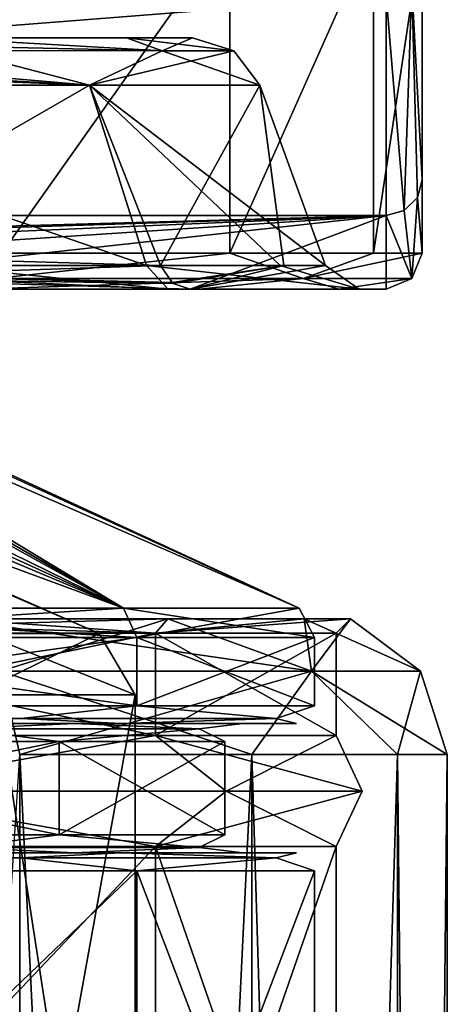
# Model space of a CAD drawing. Header units: millimetres. Extents: x -175 to 175, y 0 to 204.
# Tile 122 of 138: x 164.39 to 170.35, y 69.13 to 82.86. Entities that reach past the tile are written whole.
import ezdxf

# ---------------------------------------------------------------- set-up
doc = ezdxf.new("R2010")
doc.units = ezdxf.units.MM
doc.header["$LTSCALE"] = 65.185185
for name, color, linetype in [('308', 7, 'CONTINUOUS'), ('317', 7, 'CONTINUOUS'), ('382', 7, 'CONTINUOUS'), ('383', 7, 'CONTINUOUS'), ('384', 7, 'CONTINUOUS'), ('388', 7, 'CONTINUOUS'), ('389', 7, 'CONTINUOUS'), ('390', 7, 'CONTINUOUS'), ('391', 7, 'CONTINUOUS'), ('392', 7, 'CONTINUOUS'), ('393', 7, 'CONTINUOUS'), ('394', 7, 'CONTINUOUS'), ('395', 7, 'CONTINUOUS'), ('396', 7, 'CONTINUOUS'), ('400', 7, 'CONTINUOUS'), ('405', 7, 'CONTINUOUS'), ('407', 7, 'CONTINUOUS'), ('408', 7, 'CONTINUOUS'), ('409', 7, 'CONTINUOUS'), ('411', 7, 'CONTINUOUS'), ('413', 7, 'CONTINUOUS'), ('417', 7, 'CONTINUOUS'), ('418', 7, 'CONTINUOUS'), ('427', 7, 'CONTINUOUS'), ('482', 7, 'CONTINUOUS'), ('483', 7, 'CONTINUOUS'), ('494', 7, 'CONTINUOUS'), ('497', 7, 'CONTINUOUS'), ('498', 7, 'CONTINUOUS'), ('499', 7, 'CONTINUOUS'), ('500', 7, 'CONTINUOUS'), ('501', 7, 'CONTINUOUS'), ('506', 7, 'CONTINUOUS'), ('507', 7, 'CONTINUOUS'), ('522', 7, 'CONTINUOUS'), ('523', 7, 'CONTINUOUS'), ('524', 7, 'CONTINUOUS'), ('763', 7, 'CONTINUOUS'), ('764', 7, 'CONTINUOUS'), ('783', 7, 'CONTINUOUS')]:
    doc.layers.add(name, color=color, linetype=linetype)

msp = doc.modelspace()

# ---------------------------------------------------------------- linework, layer by layer
at = {"layer": '308', "color": 7, "linetype": 'CONTINUOUS', "true_color": 0xe0f2ff}
for points in [[(160.175, 5.8, -17.624), (164.39, 72.609, -14.39), (164.39, 5.8, -14.39), (160.175, 5.8, -17.624)], [(164.39, 72.609, -14.39), (167.624, 72.609, -10.175), (164.39, 5.8, -14.39), (164.39, 72.609, -14.39)], [(164.39, 5.8, -14.39), (167.624, 72.609, -10.175), (167.624, 5.8, -10.175), (164.39, 5.8, -14.39)], [(167.624, 72.609, -10.175), (169.657, 72.609, -5.267), (167.624, 5.8, -10.175), (167.624, 72.609, -10.175)], [(167.624, 5.8, -10.175), (169.657, 72.609, -5.267), (169.657, 5.8, -5.267), (167.624, 5.8, -10.175)], [(169.657, 72.609, -5.267), (170.35, 72.609), (169.657, 5.8, -5.267), (169.657, 72.609, -5.267)], [(169.657, 5.8, -5.267), (170.35, 72.609), (170.35, 5.8), (169.657, 5.8, -5.267)]]:
    msp.add_3dface(points, dxfattribs=at)
at = {"layer": '317', "color": 7, "linetype": 'CONTINUOUS', "true_color": 0xe0f2ff}
for points in [[(164.39, 5.8, 14.39), (167.624, 5.8, 10.175), (164.39, 72.609, 14.39), (164.39, 5.8, 14.39)], [(164.39, 72.609, 14.39), (167.624, 5.8, 10.175), (167.624, 72.609, 10.175), (164.39, 72.609, 14.39)], [(167.624, 5.8, 10.175), (169.657, 5.8, 5.267), (167.624, 72.609, 10.175), (167.624, 5.8, 10.175)], [(167.624, 72.609, 10.175), (169.657, 5.8, 5.267), (169.657, 72.609, 5.267), (167.624, 72.609, 10.175)], [(170.35, 5.8), (170.35, 72.609), (169.657, 72.609, 5.267), (170.35, 5.8)], [(169.657, 5.8, 5.267), (170.35, 5.8), (169.657, 72.609, 5.267), (169.657, 5.8, 5.267)]]:
    msp.add_3dface(points, dxfattribs=at)
at = {"layer": '382', "color": 7, "linetype": 'CONTINUOUS', "true_color": 0xe0f2ff}
for points in [[(159.4, 64.073, -16.281), (166.281, 64.073, -9.4), (159.4, 71.327, -16.281), (159.4, 64.073, -16.281)], [(159.4, 71.327, -16.281), (166.281, 64.073, -9.4), (166.281, 71.327, -9.4), (159.4, 71.327, -16.281)], [(166.281, 64.073, -9.4), (168.8, 64.073), (166.281, 71.327, -9.4), (166.281, 64.073, -9.4)], [(166.281, 71.327, -9.4), (168.8, 64.073), (168.8, 71.327), (166.281, 71.327, -9.4)]]:
    msp.add_3dface(points, dxfattribs=at)
at = {"layer": '383', "color": 7, "linetype": 'CONTINUOUS', "true_color": 0xe0f2ff}
for points in [[(159.4, 72.873, -16.281), (161.949, 72.1, -14.984), (166.281, 72.873, -9.4), (159.4, 72.873, -16.281)], [(161.949, 72.1, -14.984), (167.267, 72.1, -8.315), (166.281, 72.873, -9.4), (161.949, 72.1, -14.984)], [(167.267, 72.1, -8.315), (169.165, 72.1), (166.281, 72.873, -9.4), (167.267, 72.1, -8.315)], [(169.165, 72.1), (168.8, 72.873), (166.281, 72.873, -9.4), (169.165, 72.1)], [(159.4, 71.327, -16.281), (166.281, 71.327, -9.4), (161.949, 72.1, -14.984), (159.4, 71.327, -16.281)], [(161.949, 72.1, -14.984), (166.281, 71.327, -9.4), (167.267, 72.1, -8.315), (161.949, 72.1, -14.984)], [(166.281, 71.327, -9.4), (168.8, 71.327), (167.267, 72.1, -8.315), (166.281, 71.327, -9.4)], [(167.267, 72.1, -8.315), (168.8, 71.327), (169.165, 72.1), (167.267, 72.1, -8.315)]]:
    msp.add_3dface(points, dxfattribs=at)
at = {"layer": '384', "color": 7, "linetype": 'CONTINUOUS', "true_color": 0xe0f2ff}
for points in [[(159.4, 72.873, -16.281), (166.281, 72.873, -9.4), (159.4, 74.3, -16.281), (159.4, 72.873, -16.281)], [(159.4, 74.3, -16.281), (166.281, 72.873, -9.4), (166.281, 74.3, -9.4), (159.4, 74.3, -16.281)], [(166.281, 72.873, -9.4), (168.8, 72.873), (166.281, 74.3, -9.4), (166.281, 72.873, -9.4)], [(166.281, 74.3, -9.4), (168.8, 72.873), (168.8, 74.3), (166.281, 74.3, -9.4)]]:
    msp.add_3dface(points, dxfattribs=at)
at = {"layer": '388', "color": 7, "linetype": 'CONTINUOUS', "true_color": 0xe0f2ff}
for points in [[(166.281, 64.073, 9.4), (159.4, 64.073, 16.281), (166.281, 71.327, 9.4), (166.281, 64.073, 9.4)], [(166.281, 71.327, 9.4), (159.4, 64.073, 16.281), (159.4, 71.327, 16.281), (166.281, 71.327, 9.4)], [(168.8, 71.327), (168.8, 64.073), (166.281, 64.073, 9.4), (168.8, 71.327)], [(168.8, 71.327), (166.281, 64.073, 9.4), (166.281, 71.327, 9.4), (168.8, 71.327)]]:
    msp.add_3dface(points, dxfattribs=at)
at = {"layer": '389', "color": 7, "linetype": 'CONTINUOUS', "true_color": 0xe0f2ff}
for points in [[(166.281, 72.873, 9.4), (161.949, 72.1, 14.984), (159.4, 72.873, 16.281), (166.281, 72.873, 9.4)], [(167.267, 72.1, 8.315), (161.949, 72.1, 14.984), (166.281, 72.873, 9.4), (167.267, 72.1, 8.315)], [(168.8, 72.873), (167.267, 72.1, 8.315), (166.281, 72.873, 9.4), (168.8, 72.873)], [(168.8, 72.873), (169.165, 72.1), (167.267, 72.1, 8.315), (168.8, 72.873)], [(166.281, 71.327, 9.4), (159.4, 71.327, 16.281), (161.949, 72.1, 14.984), (166.281, 71.327, 9.4)], [(167.267, 72.1, 8.315), (166.281, 71.327, 9.4), (161.949, 72.1, 14.984), (167.267, 72.1, 8.315)], [(169.165, 72.1), (168.8, 71.327), (166.281, 71.327, 9.4), (169.165, 72.1)], [(169.165, 72.1), (166.281, 71.327, 9.4), (167.267, 72.1, 8.315), (169.165, 72.1)]]:
    msp.add_3dface(points, dxfattribs=at)
at = {"layer": '390', "color": 7, "linetype": 'CONTINUOUS', "true_color": 0xe0f2ff}
for points in [[(166.281, 72.873, 9.4), (159.4, 72.873, 16.281), (166.281, 74.3, 9.4), (166.281, 72.873, 9.4)], [(166.281, 74.3, 9.4), (159.4, 72.873, 16.281), (159.4, 74.3, 16.281), (166.281, 74.3, 9.4)], [(168.8, 74.3), (168.8, 72.873), (166.281, 72.873, 9.4), (168.8, 74.3)], [(168.8, 74.3), (166.281, 72.873, 9.4), (166.281, 74.3, 9.4), (168.8, 74.3)]]:
    msp.add_3dface(points, dxfattribs=at)
at = {"layer": '391', "color": 7, "linetype": 'CONTINUOUS', "true_color": 0xe0f2ff}
for points in [[(166.281, 74.3, 9.4), (159.4, 74.3, 16.281), (166.455, 74.5, 9.5), (166.281, 74.3, 9.4)], [(166.455, 74.5, 9.5), (159.4, 74.3, 16.281), (163.435, 74.5, 13.435), (166.455, 74.5, 9.5)], [(168.8, 74.3), (166.281, 74.3, 9.4), (169, 74.5, 0), (168.8, 74.3)], [(169, 74.5, 0), (166.281, 74.3, 9.4), (168.353, 74.5, 4.917), (169, 74.5, 0)], [(168.353, 74.5, 4.917), (166.281, 74.3, 9.4), (166.455, 74.5, 9.5), (168.353, 74.5, 4.917)]]:
    msp.add_3dface(points, dxfattribs=at)
at = {"layer": '392', "color": 7, "linetype": 'CONTINUOUS', "true_color": 0xe0f2ff}
for points in [[(159.4, 74.3, -16.281), (166.281, 74.3, -9.4), (159.5, 74.5, -16.455), (159.4, 74.3, -16.281)], [(159.5, 74.5, -16.455), (166.281, 74.3, -9.4), (163.435, 74.5, -13.435), (159.5, 74.5, -16.455)], [(163.435, 74.5, -13.435), (166.281, 74.3, -9.4), (166.455, 74.5, -9.5), (163.435, 74.5, -13.435)], [(166.281, 74.3, -9.4), (168.8, 74.3), (168.353, 74.5, -4.917), (166.281, 74.3, -9.4)], [(166.455, 74.5, -9.5), (166.281, 74.3, -9.4), (168.353, 74.5, -4.917), (166.455, 74.5, -9.5)], [(168.8, 74.3), (169, 74.5, 0), (168.353, 74.5, -4.917), (168.8, 74.3)]]:
    msp.add_3dface(points, dxfattribs=at)
at = {"layer": '393', "color": 7, "linetype": 'CONTINUOUS', "true_color": 0xe0f2ff}
for points in [[(166.455, 74.5, 9.5), (163.435, 74.5, 13.435), (168.457, 73.77, 7.645), (166.455, 74.5, 9.5)], [(163.435, 74.5, 13.435), (164.126, 73.77, 14.127), (168.457, 73.77, 7.645), (163.435, 74.5, 13.435)], [(168.353, 74.5, 4.917), (166.455, 74.5, 9.5), (168.457, 73.77, 7.645), (168.353, 74.5, 4.917)], [(169, 74.5, 0), (168.353, 74.5, 4.917), (169.978, 73.77, 0), (169, 74.5, 0)], [(168.353, 74.5, 4.917), (168.457, 73.77, 7.645), (169.978, 73.77, 0), (168.353, 74.5, 4.917)], [(164.39, 72.609, 14.39), (167.624, 72.609, 10.175), (164.126, 73.77, 14.127), (164.39, 72.609, 14.39)], [(164.126, 73.77, 14.127), (167.624, 72.609, 10.175), (168.457, 73.77, 7.645), (164.126, 73.77, 14.127)], [(167.624, 72.609, 10.175), (169.657, 72.609, 5.267), (168.457, 73.77, 7.645), (167.624, 72.609, 10.175)], [(169.657, 72.609, 5.267), (170.35, 72.609), (168.457, 73.77, 7.645), (169.657, 72.609, 5.267)], [(168.457, 73.77, 7.645), (170.35, 72.609), (169.978, 73.77, 0), (168.457, 73.77, 7.645)]]:
    msp.add_3dface(points, dxfattribs=at)
at = {"layer": '394', "color": 7, "linetype": 'CONTINUOUS', "true_color": 0xe0f2ff}
for points in [[(163.435, 74.5, -13.435), (166.455, 74.5, -9.5), (164.126, 73.77, -14.127), (163.435, 74.5, -13.435)], [(166.455, 74.5, -9.5), (168.457, 73.77, -7.645), (164.126, 73.77, -14.127), (166.455, 74.5, -9.5)], [(166.455, 74.5, -9.5), (168.353, 74.5, -4.917), (168.457, 73.77, -7.645), (166.455, 74.5, -9.5)], [(168.353, 74.5, -4.917), (169, 74.5, 0), (168.457, 73.77, -7.645), (168.353, 74.5, -4.917)], [(169, 74.5, 0), (169.978, 73.77, 0), (168.457, 73.77, -7.645), (169, 74.5, 0)], [(168.457, 73.77, -7.645), (164.39, 72.609, -14.39), (164.126, 73.77, -14.127), (168.457, 73.77, -7.645)], [(167.624, 72.609, -10.175), (164.39, 72.609, -14.39), (168.457, 73.77, -7.645), (167.624, 72.609, -10.175)], [(169.657, 72.609, -5.267), (167.624, 72.609, -10.175), (168.457, 73.77, -7.645), (169.657, 72.609, -5.267)], [(169.978, 73.77, 0), (169.657, 72.609, -5.267), (168.457, 73.77, -7.645), (169.978, 73.77, 0)], [(170.35, 72.609), (169.657, 72.609, -5.267), (169.978, 73.77, 0), (170.35, 72.609)]]:
    msp.add_3dface(points, dxfattribs=at)
at = {"layer": '395', "color": 7, "linetype": 'CONTINUOUS', "true_color": 0xe0f2ff}
for points in [[(165.997, 61, 0.329), (163.745, 61, 8.189), (165.997, 73.44, 0.329), (165.997, 61, 0.329)], [(165.997, 73.44, 0.329), (163.745, 61, 8.189), (163.745, 73.44, 8.189), (165.997, 73.44, 0.329)], [(164.071, 61, -7.617), (165.997, 61, 0.329), (164.071, 73.44, -7.617), (164.071, 61, -7.617)], [(164.071, 73.44, -7.617), (165.997, 61, 0.329), (165.997, 73.44, 0.329), (164.071, 73.44, -7.617)]]:
    msp.add_3dface(points, dxfattribs=at)
at = {"layer": '396', "color": 7, "linetype": 'CONTINUOUS', "true_color": 0xe0f2ff}
for points in [[(158.251, 78.844, -5.333), (158.252, 79.231, -2.168), (165.836, 74.651, -9.143), (158.251, 78.844, -5.333)], [(158.252, 79.291, 0.995), (158.252, 79.03, 4.133), (168.286, 74.651), (158.252, 79.291, 0.995)], [(158.252, 79.231, -2.168), (158.252, 79.291, 0.995), (168.286, 74.651), (158.252, 79.231, -2.168)], [(165.836, 74.651, -9.143), (158.252, 79.231, -2.168), (168.286, 74.651), (165.836, 74.651, -9.143)], [(158.252, 79.03, 4.133), (158.252, 78.372, 7.547), (165.836, 74.651, 9.143), (158.252, 79.03, 4.133)], [(168.286, 74.651), (158.252, 79.03, 4.133), (165.836, 74.651, 9.143), (168.286, 74.651)], [(159.143, 74.651, -15.836), (158.251, 78.844, -5.333), (165.836, 74.651, -9.143), (159.143, 74.651, -15.836)], [(157.597, 78.107, 9.119), (156.038, 78.261, 9.761), (165.836, 74.651, 9.143), (157.597, 78.107, 9.119)], [(165.836, 74.651, 9.143), (156.038, 78.261, 9.761), (159.143, 74.651, 15.836), (165.836, 74.651, 9.143)], [(158.252, 78.372, 7.547), (158.078, 78.19, 8.406), (165.836, 74.651, 9.143), (158.252, 78.372, 7.547)], [(158.078, 78.19, 8.406), (157.597, 78.107, 9.119), (165.836, 74.651, 9.143), (158.078, 78.19, 8.406)]]:
    msp.add_3dface(points, dxfattribs=at)
at = {"layer": '400', "color": 7, "linetype": 'CONTINUOUS', "true_color": 0xe0f2ff}
for points in [[(159.143, 74.651, -15.836), (165.836, 74.651, -9.143), (159.25, 74.24, -16.021), (159.143, 74.651, -15.836)], [(165.836, 74.651, 9.143), (159.143, 74.651, 15.836), (166.021, 74.24, 9.25), (165.836, 74.651, 9.143)], [(166.021, 74.24, 9.25), (159.143, 74.651, 15.836), (159.25, 74.24, 16.021), (166.021, 74.24, 9.25)], [(159.25, 74.24, -16.021), (165.836, 74.651, -9.143), (166.021, 74.24, -9.25), (159.25, 74.24, -16.021)], [(165.836, 74.651, -9.143), (168.286, 74.651), (166.021, 74.24, -9.25), (165.836, 74.651, -9.143)], [(168.286, 74.651), (165.836, 74.651, 9.143), (168.5, 74.24), (168.286, 74.651)], [(168.5, 74.24), (165.836, 74.651, 9.143), (166.021, 74.24, 9.25), (168.5, 74.24)], [(166.021, 74.24, -9.25), (168.286, 74.651), (168.5, 74.24), (166.021, 74.24, -9.25)]]:
    msp.add_3dface(points, dxfattribs=at)
at = {"layer": '405', "color": 7, "linetype": 'CONTINUOUS', "true_color": 0xe0f2ff}
for points in [[(165.803, 71.24, -9.128), (159.12, 71.24, -15.808), (158.745, 71.24, -15.158), (165.803, 71.24, -9.128)], [(165.154, 71.24, -8.752), (165.803, 71.24, -9.128), (158.745, 71.24, -15.158), (165.154, 71.24, -8.752)], [(159.12, 71.24, 15.808), (165.803, 71.24, 9.128), (158.745, 71.24, 15.158), (159.12, 71.24, 15.808)], [(158.745, 71.24, 15.158), (165.803, 71.24, 9.128), (165.154, 71.24, 8.752), (158.745, 71.24, 15.158)], [(167.5, 71.24, 0), (165.803, 71.24, -9.128), (165.154, 71.24, -8.752), (167.5, 71.24, 0)], [(165.803, 71.24, 9.128), (168.25, 71.24, 0), (165.154, 71.24, 8.752), (165.803, 71.24, 9.128)], [(165.154, 71.24, 8.752), (168.25, 71.24, 0), (167.5, 71.24, 0), (165.154, 71.24, 8.752)], [(168.25, 71.24, 0), (165.803, 71.24, -9.128), (167.5, 71.24, 0), (168.25, 71.24, 0)]]:
    msp.add_3dface(points, dxfattribs=at)
at = {"layer": '407', "color": 7, "linetype": 'CONTINUOUS', "true_color": 0xe0f2ff}
for points in [[(165.154, 73.04, 8.752), (159.12, 73.04, 15.808), (158.745, 73.04, 15.158), (165.154, 73.04, 8.752)], [(158.745, 73.04, -15.158), (159.12, 73.04, -15.808), (165.154, 73.04, -8.752), (158.745, 73.04, -15.158)], [(165.803, 73.04, 9.128), (159.12, 73.04, 15.808), (165.154, 73.04, 8.752), (165.803, 73.04, 9.128)], [(159.12, 73.04, -15.808), (165.803, 73.04, -9.128), (165.154, 73.04, -8.752), (159.12, 73.04, -15.808)], [(167.5, 73.04, 0), (165.803, 73.04, 9.128), (165.154, 73.04, 8.752), (167.5, 73.04, 0)], [(165.154, 73.04, -8.752), (165.803, 73.04, -9.128), (167.5, 73.04, 0), (165.154, 73.04, -8.752)], [(168.25, 73.04, 0), (165.803, 73.04, 9.128), (167.5, 73.04, 0), (168.25, 73.04, 0)], [(165.803, 73.04, -9.128), (168.25, 73.04, 0), (167.5, 73.04, 0), (165.803, 73.04, -9.128)]]:
    msp.add_3dface(points, dxfattribs=at)
at = {"layer": '408', "color": 7, "linetype": 'CONTINUOUS', "true_color": 0xe0f2ff}
for points in [[(164.939, 71.49, -8.625), (158.625, 71.49, -14.939), (164.939, 72.79, -8.625), (164.939, 71.49, -8.625)], [(164.939, 72.79, -8.625), (158.625, 71.49, -14.939), (158.625, 72.79, -14.939), (164.939, 72.79, -8.625)], [(158.625, 71.49, 14.939), (164.939, 71.49, 8.625), (158.625, 72.79, 14.939), (158.625, 71.49, 14.939)], [(158.625, 72.79, 14.939), (164.939, 71.49, 8.625), (164.939, 72.79, 8.625), (158.625, 72.79, 14.939)], [(167.25, 71.49), (164.939, 71.49, -8.625), (167.25, 72.79), (167.25, 71.49)], [(167.25, 72.79), (164.939, 71.49, -8.625), (164.939, 72.79, -8.625), (167.25, 72.79)], [(164.939, 71.49, 8.625), (167.25, 71.49), (164.939, 72.79, 8.625), (164.939, 71.49, 8.625)], [(164.939, 72.79, 8.625), (167.25, 71.49), (167.25, 72.79), (164.939, 72.79, 8.625)]]:
    msp.add_3dface(points, dxfattribs=at)
at = {"layer": '409', "color": 7, "linetype": 'CONTINUOUS', "true_color": 0xe0f2ff}
for points in [[(159.12, 71.24, -15.808), (164.407, 71.167, -11.489), (157.995, 71.167, -16.602), (159.12, 71.24, -15.808)], [(159.12, 71.24, 15.808), (157.995, 71.167, 16.602), (164.407, 71.167, 11.489), (159.12, 71.24, 15.808)], [(164.407, 71.167, -11.489), (159.25, 70.99, -16.021), (157.995, 71.167, -16.602), (164.407, 71.167, -11.489)], [(157.995, 71.167, 16.602), (159.25, 70.99, 16.021), (164.407, 71.167, 11.489), (157.995, 71.167, 16.602)], [(159.12, 71.24, -15.808), (165.803, 71.24, -9.128), (164.407, 71.167, -11.489), (159.12, 71.24, -15.808)], [(165.803, 71.24, 9.128), (159.12, 71.24, 15.808), (164.407, 71.167, 11.489), (165.803, 71.24, 9.128)], [(166.021, 70.99, -9.25), (159.25, 70.99, -16.021), (164.407, 71.167, -11.489), (166.021, 70.99, -9.25)], [(159.25, 70.99, 16.021), (166.021, 70.99, 9.25), (164.407, 71.167, 11.489), (159.25, 70.99, 16.021)], [(165.803, 71.24, -9.128), (167.965, 71.167, -4.1), (164.407, 71.167, -11.489), (165.803, 71.24, -9.128)], [(165.803, 71.24, 9.128), (164.407, 71.167, 11.489), (167.965, 71.167, 4.1), (165.803, 71.24, 9.128)], [(167.965, 71.167, -4.1), (166.021, 70.99, -9.25), (164.407, 71.167, -11.489), (167.965, 71.167, -4.1)], [(164.407, 71.167, 11.489), (166.021, 70.99, 9.25), (167.965, 71.167, 4.1), (164.407, 71.167, 11.489)], [(165.803, 71.24, -9.128), (168.25, 71.24, 0), (167.965, 71.167, -4.1), (165.803, 71.24, -9.128)], [(168.25, 71.24, 0), (165.803, 71.24, 9.128), (167.965, 71.167, 4.1), (168.25, 71.24, 0)], [(168.5, 70.99), (166.021, 70.99, -9.25), (167.965, 71.167, -4.1), (168.5, 70.99)], [(166.021, 70.99, 9.25), (168.5, 70.99), (167.965, 71.167, 4.1), (166.021, 70.99, 9.25)], [(168.25, 71.24, 0), (167.965, 71.167, 4.1), (167.965, 71.167, -4.1), (168.25, 71.24, 0)], [(167.965, 71.167, 4.1), (168.5, 70.99), (167.965, 71.167, -4.1), (167.965, 71.167, 4.1)]]:
    msp.add_3dface(points, dxfattribs=at)
at = {"layer": '411', "color": 7, "linetype": 'CONTINUOUS', "true_color": 0xe0f2ff}
for points in [[(158.625, 71.49, -14.939), (164.939, 71.49, -8.625), (163.544, 71.313, -10.801), (158.625, 71.49, -14.939)], [(164.939, 71.49, 8.625), (158.625, 71.49, 14.939), (163.544, 71.313, 10.801), (164.939, 71.49, 8.625)], [(163.544, 71.313, -10.801), (164.939, 71.49, -8.625), (166.889, 71.313, -3.855), (163.544, 71.313, -10.801)], [(166.889, 71.313, 3.855), (164.939, 71.49, 8.625), (163.544, 71.313, 10.801), (166.889, 71.313, 3.855)], [(164.939, 71.49, -8.625), (167.25, 71.49), (166.889, 71.313, -3.855), (164.939, 71.49, -8.625)], [(167.25, 71.49), (164.939, 71.49, 8.625), (166.889, 71.313, 3.855), (167.25, 71.49)], [(166.889, 71.313, -3.855), (167.25, 71.49), (166.889, 71.313, 3.855), (166.889, 71.313, -3.855)], [(158.745, 71.24, 15.158), (165.154, 71.24, 8.752), (163.544, 71.313, 10.801), (158.745, 71.24, 15.158)], [(165.154, 71.24, -8.752), (158.745, 71.24, -15.158), (163.544, 71.313, -10.801), (165.154, 71.24, -8.752)], [(165.154, 71.24, 8.752), (166.889, 71.313, 3.855), (163.544, 71.313, 10.801), (165.154, 71.24, 8.752)], [(165.154, 71.24, -8.752), (163.544, 71.313, -10.801), (166.889, 71.313, -3.855), (165.154, 71.24, -8.752)], [(165.154, 71.24, 8.752), (167.5, 71.24, 0), (166.889, 71.313, 3.855), (165.154, 71.24, 8.752)], [(167.5, 71.24, 0), (165.154, 71.24, -8.752), (166.889, 71.313, -3.855), (167.5, 71.24, 0)], [(167.5, 71.24, 0), (166.889, 71.313, -3.855), (166.889, 71.313, 3.855), (167.5, 71.24, 0)]]:
    msp.add_3dface(points, dxfattribs=at)
at = {"layer": '413', "color": 7, "linetype": 'CONTINUOUS', "true_color": 0xe0f2ff}
for points in [[(158.745, 73.04, -15.158), (165.154, 73.04, -8.752), (163.544, 72.967, -10.801), (158.745, 73.04, -15.158)], [(165.154, 73.04, 8.752), (158.745, 73.04, 15.158), (163.544, 72.967, 10.801), (165.154, 73.04, 8.752)], [(163.544, 72.967, -10.801), (165.154, 73.04, -8.752), (166.889, 72.967, -3.855), (163.544, 72.967, -10.801)], [(166.889, 72.967, 3.855), (165.154, 73.04, 8.752), (163.544, 72.967, 10.801), (166.889, 72.967, 3.855)], [(165.154, 73.04, -8.752), (167.5, 73.04, 0), (166.889, 72.967, -3.855), (165.154, 73.04, -8.752)], [(167.5, 73.04, 0), (165.154, 73.04, 8.752), (166.889, 72.967, 3.855), (167.5, 73.04, 0)], [(166.889, 72.967, -3.855), (167.5, 73.04, 0), (166.889, 72.967, 3.855), (166.889, 72.967, -3.855)], [(158.625, 72.79, 14.939), (164.939, 72.79, 8.625), (163.544, 72.967, 10.801), (158.625, 72.79, 14.939)], [(164.939, 72.79, -8.625), (158.625, 72.79, -14.939), (163.544, 72.967, -10.801), (164.939, 72.79, -8.625)], [(164.939, 72.79, 8.625), (166.889, 72.967, 3.855), (163.544, 72.967, 10.801), (164.939, 72.79, 8.625)], [(164.939, 72.79, -8.625), (163.544, 72.967, -10.801), (166.889, 72.967, -3.855), (164.939, 72.79, -8.625)], [(164.939, 72.79, 8.625), (167.25, 72.79), (166.889, 72.967, 3.855), (164.939, 72.79, 8.625)], [(167.25, 72.79), (164.939, 72.79, -8.625), (166.889, 72.967, -3.855), (167.25, 72.79)], [(167.25, 72.79), (166.889, 72.967, -3.855), (166.889, 72.967, 3.855), (167.25, 72.79)]]:
    msp.add_3dface(points, dxfattribs=at)
at = {"layer": '417', "color": 7, "linetype": 'CONTINUOUS', "true_color": 0xe0f2ff}
for points in [[(165.499, 74.297, 0.676), (163.204, 74.297, 8.144), (158.712, 77.283, 1.091), (165.499, 74.297, 0.676)], [(158.712, 77.24, -1.913), (165.499, 74.297, 0.676), (158.712, 77.283, 1.091), (158.712, 77.24, -1.913)], [(163.863, 74.297, -6.963), (165.499, 74.297, 0.676), (158.712, 77.24, -1.913), (163.863, 74.297, -6.963)]]:
    msp.add_3dface(points, dxfattribs=at)
at = {"layer": '418', "color": 7, "linetype": 'CONTINUOUS', "true_color": 0xe0f2ff}
for points in [[(163.745, 73.44, 8.189), (163.204, 74.297, 8.144), (165.499, 74.297, 0.676), (163.745, 73.44, 8.189)], [(165.997, 73.44, 0.329), (163.745, 73.44, 8.189), (165.499, 74.297, 0.676), (165.997, 73.44, 0.329)], [(164.071, 73.44, -7.617), (165.997, 73.44, 0.329), (163.863, 74.297, -6.963), (164.071, 73.44, -7.617)], [(165.997, 73.44, 0.329), (165.499, 74.297, 0.676), (163.863, 74.297, -6.963), (165.997, 73.44, 0.329)]]:
    msp.add_3dface(points, dxfattribs=at)
at = {"layer": '427', "color": 7, "linetype": 'CONTINUOUS', "true_color": 0xe0f2ff}
for points in [[(164.407, 73.113, 11.489), (159.25, 73.29, 16.021), (157.995, 73.113, 16.602), (164.407, 73.113, 11.489)], [(157.995, 73.113, -16.602), (159.25, 73.29, -16.021), (164.407, 73.113, -11.489), (157.995, 73.113, -16.602)], [(166.021, 73.29, 9.25), (159.25, 73.29, 16.021), (164.407, 73.113, 11.489), (166.021, 73.29, 9.25)], [(159.25, 73.29, -16.021), (166.021, 73.29, -9.25), (164.407, 73.113, -11.489), (159.25, 73.29, -16.021)], [(167.965, 73.113, 4.1), (166.021, 73.29, 9.25), (164.407, 73.113, 11.489), (167.965, 73.113, 4.1)], [(164.407, 73.113, -11.489), (166.021, 73.29, -9.25), (167.965, 73.113, -4.1), (164.407, 73.113, -11.489)], [(168.5, 73.29), (166.021, 73.29, 9.25), (167.965, 73.113, 4.1), (168.5, 73.29)], [(166.021, 73.29, -9.25), (168.5, 73.29), (167.965, 73.113, -4.1), (166.021, 73.29, -9.25)], [(167.965, 73.113, -4.1), (168.5, 73.29), (167.965, 73.113, 4.1), (167.965, 73.113, -4.1)], [(159.12, 73.04, 15.808), (164.407, 73.113, 11.489), (157.995, 73.113, 16.602), (159.12, 73.04, 15.808)], [(159.12, 73.04, -15.808), (157.995, 73.113, -16.602), (164.407, 73.113, -11.489), (159.12, 73.04, -15.808)], [(159.12, 73.04, 15.808), (165.803, 73.04, 9.128), (164.407, 73.113, 11.489), (159.12, 73.04, 15.808)], [(165.803, 73.04, -9.128), (159.12, 73.04, -15.808), (164.407, 73.113, -11.489), (165.803, 73.04, -9.128)], [(165.803, 73.04, 9.128), (167.965, 73.113, 4.1), (164.407, 73.113, 11.489), (165.803, 73.04, 9.128)], [(165.803, 73.04, -9.128), (164.407, 73.113, -11.489), (167.965, 73.113, -4.1), (165.803, 73.04, -9.128)], [(165.803, 73.04, 9.128), (168.25, 73.04, 0), (167.965, 73.113, 4.1), (165.803, 73.04, 9.128)], [(168.25, 73.04, 0), (165.803, 73.04, -9.128), (167.965, 73.113, -4.1), (168.25, 73.04, 0)], [(168.25, 73.04, 0), (167.965, 73.113, -4.1), (167.965, 73.113, 4.1), (168.25, 73.04, 0)]]:
    msp.add_3dface(points, dxfattribs=at)
at = {"layer": '482', "color": 7, "linetype": 'CONTINUOUS', "true_color": 0xe0f2ff}
for points in [[(159.25, 70.99, -16.021), (166.021, 70.99, -9.25), (159.25, 64.49, -16.021), (159.25, 70.99, -16.021)], [(166.021, 70.99, -9.25), (166.021, 64.49, -9.25), (159.25, 64.49, -16.021), (166.021, 70.99, -9.25)], [(166.021, 70.99, 9.25), (159.25, 70.99, 16.021), (166.021, 64.49, 9.25), (166.021, 70.99, 9.25)], [(159.25, 70.99, 16.021), (159.25, 64.49, 16.021), (166.021, 64.49, 9.25), (159.25, 70.99, 16.021)], [(166.021, 70.99, -9.25), (168.5, 70.99), (166.021, 64.49, -9.25), (166.021, 70.99, -9.25)], [(168.5, 70.99), (166.021, 70.99, 9.25), (168.5, 64.49), (168.5, 70.99)], [(168.5, 70.99), (168.5, 64.49), (166.021, 64.49, -9.25), (168.5, 70.99)], [(166.021, 70.99, 9.25), (166.021, 64.49, 9.25), (168.5, 64.49), (166.021, 70.99, 9.25)]]:
    msp.add_3dface(points, dxfattribs=at)
at = {"layer": '483', "color": 7, "linetype": 'CONTINUOUS', "true_color": 0xe0f2ff}
for points in [[(159.25, 74.24, -16.021), (166.021, 74.24, -9.25), (159.25, 73.29, -16.021), (159.25, 74.24, -16.021)], [(166.021, 74.24, -9.25), (166.021, 73.29, -9.25), (159.25, 73.29, -16.021), (166.021, 74.24, -9.25)], [(166.021, 74.24, 9.25), (159.25, 74.24, 16.021), (166.021, 73.29, 9.25), (166.021, 74.24, 9.25)], [(159.25, 74.24, 16.021), (159.25, 73.29, 16.021), (166.021, 73.29, 9.25), (159.25, 74.24, 16.021)], [(166.021, 74.24, -9.25), (168.5, 74.24), (166.021, 73.29, -9.25), (166.021, 74.24, -9.25)], [(168.5, 74.24), (166.021, 74.24, 9.25), (168.5, 73.29), (168.5, 74.24)], [(168.5, 74.24), (168.5, 73.29), (166.021, 73.29, -9.25), (168.5, 74.24)], [(166.021, 74.24, 9.25), (166.021, 73.29, 9.25), (168.5, 73.29), (166.021, 74.24, 9.25)]]:
    msp.add_3dface(points, dxfattribs=at)
at = {"layer": '494', "color": 7, "linetype": 'CONTINUOUS', "true_color": 0xe0f2ff}
for points in [[(159.475, 79.1, -16.612), (163.794, 79.1, -13.783), (166.461, 79.1, -9.735), (159.475, 79.1, -16.612)], [(163.794, 79.1, -13.783), (166.892, 79.1, -9.741), (166.461, 79.1, -9.735), (163.794, 79.1, -13.783)], [(166.892, 79.1, -9.741), (168.839, 79.1, -5.036), (166.461, 79.1, -9.735), (166.892, 79.1, -9.741)], [(166.461, 79.1, -9.735), (168.839, 79.1, -5.036), (169.122, 79.1, -0.3), (166.461, 79.1, -9.735)], [(169.5, 79.1, 9.202), (166.765, 79.1, 9.202), (169.5, 79.1), (169.5, 79.1, 9.202)], [(169.5, 79.1), (166.765, 79.1, 9.202), (169.122, 79.1, -0.3), (169.5, 79.1)], [(168.839, 79.1, -5.036), (169.5, 79.1), (169.122, 79.1, -0.3), (168.839, 79.1, -5.036)]]:
    msp.add_3dface(points, dxfattribs=at)
at = {"layer": '497', "color": 7, "linetype": 'CONTINUOUS', "true_color": 0xe0f2ff}
for points in [[(170, 85.388, 24.172), (170, 89.228, 43.48), (170, 80.622, 24.8), (170, 85.388, 24.172)], [(170, 80.622, 24.8), (170, 89.228, 43.48), (170, 83.672, 40.131), (170, 80.622, 24.8)], [(170, 84.1, 4.528), (170, 85.388, 24.172), (170, 79.6, 9.202), (170, 84.1, 4.528)], [(170, 79.6, 9.202), (170, 85.388, 24.172), (170, 80.622, 24.8), (170, 79.6, 9.202)], [(170, 84.1), (170, 84.1, 4.528), (170, 79.6), (170, 84.1)], [(170, 79.6), (170, 84.1, 4.528), (170, 79.6, 9.202), (170, 79.6)]]:
    msp.add_3dface(points, dxfattribs=at)
at = {"layer": '498', "color": 7, "linetype": 'CONTINUOUS', "true_color": 0xe0f2ff}
for points in [[(164.142, 84.1, -14.142), (167.321, 84.1, -10), (164.142, 79.6, -14.142), (164.142, 84.1, -14.142)], [(164.142, 79.6, -14.142), (167.321, 84.1, -10), (167.321, 79.6, -10), (164.142, 79.6, -14.142)], [(167.321, 84.1, -10), (169.319, 84.1, -5.176), (167.321, 79.6, -10), (167.321, 84.1, -10)], [(167.321, 79.6, -10), (169.319, 84.1, -5.176), (169.319, 79.6, -5.176), (167.321, 79.6, -10)], [(170, 84.1), (170, 79.6), (169.319, 79.6, -5.176), (170, 84.1)], [(169.319, 84.1, -5.176), (170, 84.1), (169.319, 79.6, -5.176), (169.319, 84.1, -5.176)]]:
    msp.add_3dface(points, dxfattribs=at)
at = {"layer": '499', "color": 7, "linetype": 'CONTINUOUS', "true_color": 0xe0f2ff}
for points in [[(165.877, 82.6, -5.492), (166.8, 82.6), (157.617, 82.6, -4.789), (165.877, 82.6, -5.492)], [(157.617, 82.6, -4.789), (166.8, 82.6), (158.147, 82.6, -3.439), (157.617, 82.6, -4.789)], [(159.546, 82.6, -6.718), (165.877, 82.6, -5.492), (157.617, 82.6, -4.789), (159.546, 82.6, -6.718)], [(158.147, 82.6, -3.439), (166.8, 82.6), (158.327, 82.6, -2), (158.147, 82.6, -3.439)], [(165.877, 82.6, 5.492), (159.546, 82.6, 6.718), (158.176, 82.6, 5.348), (165.877, 82.6, 5.492)], [(158.289, 82.6, 4.844), (165.877, 82.6, 5.492), (158.176, 82.6, 5.348), (158.289, 82.6, 4.844)], [(158.327, 82.6, 4.329), (165.877, 82.6, 5.492), (158.289, 82.6, 4.844), (158.327, 82.6, 4.329)], [(166.8, 82.6), (165.877, 82.6, 5.492), (158.327, 82.6, 4.329), (166.8, 82.6)], [(158.327, 82.6, -2), (166.8, 82.6), (158.327, 82.6, 4.329), (158.327, 82.6, -2)], [(160.31, 82.6, 6.956), (159.546, 82.6, 6.718), (165.877, 82.6, 5.492), (160.31, 82.6, 6.956)], [(160.31, 82.6, -6.956), (165.877, 82.6, -5.492), (159.546, 82.6, -6.718), (160.31, 82.6, -6.956)], [(160.96, 82.6, 7.425), (160.31, 82.6, 6.956), (165.877, 82.6, 5.492), (160.96, 82.6, 7.425)], [(160.96, 82.6, -7.425), (165.877, 82.6, -5.492), (160.31, 82.6, -6.956), (160.96, 82.6, -7.425)], [(163.209, 82.6, 10.381), (160.96, 82.6, 7.425), (165.877, 82.6, 5.492), (163.209, 82.6, 10.381)], [(161.429, 82.6, -8.075), (165.877, 82.6, -5.492), (160.96, 82.6, -7.425), (161.429, 82.6, -8.075)], [(161.667, 82.6, -8.839), (165.877, 82.6, -5.492), (161.429, 82.6, -8.075), (161.667, 82.6, -8.839)], [(163.209, 82.6, -10.381), (165.877, 82.6, -5.492), (161.667, 82.6, -8.839), (163.209, 82.6, -10.381)]]:
    msp.add_3dface(points, dxfattribs=at)
at = {"layer": '500', "color": 7, "linetype": 'CONTINUOUS', "true_color": 0xe0f2ff}
for points in [[(163.19, 79.429, -13.19), (166.155, 79.429, -9.327), (158.87, 81.942, -15.363), (163.19, 79.429, -13.19)], [(158.87, 81.942, -15.363), (166.155, 79.429, -9.327), (165.363, 81.942, -8.87), (158.87, 81.942, -15.363)], [(168.019, 79.429, -4.828), (168.654, 79.429), (165.363, 81.942, -8.87), (168.019, 79.429, -4.828)], [(165.363, 81.942, -8.87), (168.654, 79.429), (167.739, 81.942), (165.363, 81.942, -8.87)], [(166.155, 79.429, -9.327), (168.019, 79.429, -4.828), (165.363, 81.942, -8.87), (166.155, 79.429, -9.327)]]:
    msp.add_3dface(points, dxfattribs=at)
at = {"layer": '501', "color": 7, "linetype": 'CONTINUOUS', "true_color": 0xe0f2ff}
for points in [[(158.87, 81.942, 15.363), (165.363, 81.942, 8.87), (161.26, 79.578, 14.804), (158.87, 81.942, 15.363)], [(165.363, 81.942, 8.87), (166.353, 79.429, 8.976), (161.26, 79.578, 14.804), (165.363, 81.942, 8.87)], [(167.739, 81.942), (166.353, 79.429, 8.976), (165.363, 81.942, 8.87), (167.739, 81.942)], [(166.353, 79.429, 8.976), (167.739, 81.942), (168.07, 79.429, 4.633), (166.353, 79.429, 8.976)], [(167.739, 81.942), (168.654, 79.429), (168.07, 79.429, 4.633), (167.739, 81.942)]]:
    msp.add_3dface(points, dxfattribs=at)
at = {"layer": '506', "color": 7, "linetype": 'CONTINUOUS', "true_color": 0xe0f2ff}
for points in [[(169.5, 83.189, 40.26), (130.5, 83.189, 40.26), (130.5, 80.127, 24.865), (169.5, 83.189, 40.26)], [(169.5, 83.189, 40.26), (130.5, 80.127, 24.865), (169.5, 80.127, 24.865), (169.5, 83.189, 40.26)], [(169.5, 80.127, 24.865), (130.5, 80.127, 24.865), (145.894, 79.467, 18.581), (169.5, 80.127, 24.865)], [(150.002, 79.502, 19.019), (169.5, 80.127, 24.865), (145.894, 79.467, 18.581), (150.002, 79.502, 19.019)], [(154.109, 79.467, 18.58), (169.5, 80.127, 24.865), (150.002, 79.502, 19.019), (154.109, 79.467, 18.58)], [(158.017, 79.373, 17.287), (169.5, 80.127, 24.865), (154.109, 79.467, 18.58), (158.017, 79.373, 17.287)], [(161.536, 79.25, 15.21), (169.5, 80.127, 24.865), (158.017, 79.373, 17.287), (161.536, 79.25, 15.21)], [(166.765, 79.1, 9.202), (169.5, 80.127, 24.865), (161.536, 79.25, 15.21), (166.765, 79.1, 9.202)], [(166.765, 79.1, 9.202), (169.5, 79.1, 9.202), (169.5, 80.127, 24.865), (166.765, 79.1, 9.202)]]:
    msp.add_3dface(points, dxfattribs=at)
at = {"layer": '507', "color": 7, "linetype": 'CONTINUOUS', "true_color": 0xe0f2ff}
for points in [[(165.877, 82.6, -5.492), (163.209, 82.6, -10.381), (166.374, 82.419, -5.806), (165.877, 82.6, -5.492)], [(166.374, 82.419, -5.806), (163.209, 82.6, -10.381), (163.466, 82.488, -10.795), (166.374, 82.419, -5.806)], [(166.8, 82.6), (165.877, 82.6, -5.492), (167.373, 82.419), (166.8, 82.6)], [(165.877, 82.6, -5.492), (166.374, 82.419, -5.806), (167.373, 82.419), (165.877, 82.6, -5.492)], [(163.502, 82.425, -10.921), (166.374, 82.419, -5.806), (163.466, 82.488, -10.795), (163.502, 82.425, -10.921)], [(163.507, 82.1, -11.386), (165.363, 81.942, -8.87), (163.502, 82.425, -10.921), (163.507, 82.1, -11.386)], [(163.502, 82.425, -10.921), (165.363, 81.942, -8.87), (166.374, 82.419, -5.806), (163.502, 82.425, -10.921)], [(165.363, 81.942, -8.87), (167.739, 81.942), (166.374, 82.419, -5.806), (165.363, 81.942, -8.87)], [(166.374, 82.419, -5.806), (167.739, 81.942), (167.373, 82.419), (166.374, 82.419, -5.806)], [(158.87, 81.942, -15.363), (165.363, 81.942, -8.87), (161.386, 82.1, -13.507), (158.87, 81.942, -15.363)], [(161.386, 82.1, -13.507), (165.363, 81.942, -8.87), (162.492, 82.1, -12.492), (161.386, 82.1, -13.507)], [(162.492, 82.1, -12.492), (165.363, 81.942, -8.87), (163.507, 82.1, -11.386), (162.492, 82.1, -12.492)]]:
    msp.add_3dface(points, dxfattribs=at)
at = {"layer": '522', "color": 7, "linetype": 'CONTINUOUS', "true_color": 0xe0f2ff}
for points in [[(170, 80.622, 24.8), (170, 83.672, 40.131), (169.854, 83.33, 40.222), (170, 80.622, 24.8)], [(169.854, 83.33, 40.222), (169.5, 83.189, 40.26), (169.75, 80.193, 24.856), (169.854, 83.33, 40.222)], [(169.854, 83.33, 40.222), (169.75, 80.193, 24.856), (169.933, 80.374, 24.832), (169.854, 83.33, 40.222)], [(170, 80.622, 24.8), (169.854, 83.33, 40.222), (169.933, 80.374, 24.832), (170, 80.622, 24.8)], [(169.5, 83.189, 40.26), (169.5, 80.127, 24.865), (169.75, 80.193, 24.856), (169.5, 83.189, 40.26)], [(170, 79.6, 9.202), (170, 80.622, 24.8), (169.933, 80.374, 24.832), (170, 79.6, 9.202)], [(169.933, 80.374, 24.832), (169.75, 80.193, 24.856), (169.854, 79.246, 9.202), (169.933, 80.374, 24.832)], [(170, 79.6, 9.202), (169.933, 80.374, 24.832), (169.854, 79.246, 9.202), (170, 79.6, 9.202)], [(169.75, 80.193, 24.856), (169.5, 80.127, 24.865), (169.854, 79.246, 9.202), (169.75, 80.193, 24.856)], [(169.5, 80.127, 24.865), (169.5, 79.1, 9.202), (169.854, 79.246, 9.202), (169.5, 80.127, 24.865)]]:
    msp.add_3dface(points, dxfattribs=at)
at = {"layer": '523', "color": 7, "linetype": 'CONTINUOUS', "true_color": 0xe0f2ff}
for points in [[(170, 79.6), (170, 79.6, 9.202), (169.854, 79.246, 9.202), (170, 79.6)], [(170, 79.6), (169.854, 79.246, 9.202), (169.854, 79.246), (170, 79.6)], [(169.5, 79.1, 9.202), (169.5, 79.1), (169.854, 79.246), (169.5, 79.1, 9.202)], [(169.854, 79.246, 9.202), (169.5, 79.1, 9.202), (169.854, 79.246), (169.854, 79.246, 9.202)]]:
    msp.add_3dface(points, dxfattribs=at)
at = {"layer": '524', "color": 7, "linetype": 'CONTINUOUS', "true_color": 0xe0f2ff}
for points in [[(164.142, 79.6, -14.142), (167.321, 79.6, -10), (164.039, 79.246, -14.039), (164.142, 79.6, -14.142)], [(167.321, 79.6, -10), (168.342, 79.246, -7.598), (164.039, 79.246, -14.039), (167.321, 79.6, -10)], [(167.321, 79.6, -10), (169.319, 79.6, -5.176), (168.342, 79.246, -7.598), (167.321, 79.6, -10)], [(169.319, 79.6, -5.176), (170, 79.6), (168.342, 79.246, -7.598), (169.319, 79.6, -5.176)], [(170, 79.6), (169.854, 79.246), (168.342, 79.246, -7.598), (170, 79.6)], [(166.892, 79.1, -9.741), (163.794, 79.1, -13.783), (168.342, 79.246, -7.598), (166.892, 79.1, -9.741)], [(168.342, 79.246, -7.598), (163.794, 79.1, -13.783), (164.039, 79.246, -14.039), (168.342, 79.246, -7.598)], [(168.839, 79.1, -5.036), (166.892, 79.1, -9.741), (168.342, 79.246, -7.598), (168.839, 79.1, -5.036)], [(169.854, 79.246), (168.839, 79.1, -5.036), (168.342, 79.246, -7.598), (169.854, 79.246)], [(169.5, 79.1), (168.839, 79.1, -5.036), (169.854, 79.246), (169.5, 79.1)]]:
    msp.add_3dface(points, dxfattribs=at)
at = {"layer": '763', "color": 7, "linetype": 'CONTINUOUS', "true_color": 0xe0f2ff}
for points in [[(161.26, 79.578, 14.804), (166.353, 79.429, 8.976), (162.31, 79.293, 14.226), (161.26, 79.578, 14.804)], [(162.31, 79.293, 14.226), (166.353, 79.429, 8.976), (166.513, 79.19, 9.064), (162.31, 79.293, 14.226)], [(166.528, 79.179, 9.072), (161.536, 79.25, 15.21), (162.31, 79.293, 14.226), (166.528, 79.179, 9.072)], [(166.765, 79.1, 9.202), (161.536, 79.25, 15.21), (166.528, 79.179, 9.072), (166.765, 79.1, 9.202)], [(166.528, 79.179, 9.072), (162.31, 79.293, 14.226), (166.513, 79.19, 9.064), (166.528, 79.179, 9.072)]]:
    msp.add_3dface(points, dxfattribs=at)
at = {"layer": '764', "color": 7, "linetype": 'CONTINUOUS', "true_color": 0xe0f2ff}
for points in [[(159.475, 79.1, -16.612), (166.461, 79.1, -9.735), (159.327, 79.429, -16.155), (159.475, 79.1, -16.612)], [(166.461, 79.1, -9.735), (163.19, 79.429, -13.19), (159.327, 79.429, -16.155), (166.461, 79.1, -9.735)], [(166.461, 79.1, -9.735), (166.155, 79.429, -9.327), (163.19, 79.429, -13.19), (166.461, 79.1, -9.735)], [(166.461, 79.1, -9.735), (169.122, 79.1, -0.3), (166.155, 79.429, -9.327), (166.461, 79.1, -9.735)], [(169.122, 79.1, -0.3), (168.019, 79.429, -4.828), (166.155, 79.429, -9.327), (169.122, 79.1, -0.3)], [(166.353, 79.429, 8.976), (168.07, 79.429, 4.633), (166.513, 79.19, 9.064), (166.353, 79.429, 8.976)], [(168.07, 79.429, 4.633), (166.528, 79.179, 9.072), (166.513, 79.19, 9.064), (168.07, 79.429, 4.633)], [(168.07, 79.429, 4.633), (166.765, 79.1, 9.202), (166.528, 79.179, 9.072), (168.07, 79.429, 4.633)], [(169.122, 79.1, -0.3), (166.765, 79.1, 9.202), (168.654, 79.429), (169.122, 79.1, -0.3)], [(168.654, 79.429), (166.765, 79.1, 9.202), (168.07, 79.429, 4.633), (168.654, 79.429)], [(169.122, 79.1, -0.3), (168.654, 79.429), (168.019, 79.429, -4.828), (169.122, 79.1, -0.3)]]:
    msp.add_3dface(points, dxfattribs=at)
at = {"layer": '783', "color": 7, "linetype": 'CONTINUOUS', "true_color": 0xe0f2ff}
for points in [[(163.209, 82.6, 10.381), (165.877, 82.6, 5.492), (166.374, 82.419, 5.806), (163.209, 82.6, 10.381)], [(163.209, 82.6, 10.381), (166.374, 82.419, 5.806), (163.466, 82.488, 10.795), (163.209, 82.6, 10.381)], [(165.877, 82.6, 5.492), (166.8, 82.6), (166.374, 82.419, 5.806), (165.877, 82.6, 5.492)], [(166.8, 82.6), (167.373, 82.419), (166.374, 82.419, 5.806), (166.8, 82.6)], [(166.374, 82.419, 5.806), (163.502, 82.425, 10.921), (163.466, 82.488, 10.795), (166.374, 82.419, 5.806)], [(166.374, 82.419, 5.806), (165.363, 81.942, 8.87), (163.502, 82.425, 10.921), (166.374, 82.419, 5.806)], [(163.502, 82.425, 10.921), (165.363, 81.942, 8.87), (163.507, 82.1, 11.386), (163.502, 82.425, 10.921)], [(167.739, 81.942), (165.363, 81.942, 8.87), (167.373, 82.419), (167.739, 81.942)], [(167.373, 82.419), (165.363, 81.942, 8.87), (166.374, 82.419, 5.806), (167.373, 82.419)], [(165.363, 81.942, 8.87), (158.87, 81.942, 15.363), (163.507, 82.1, 11.386), (165.363, 81.942, 8.87)]]:
    msp.add_3dface(points, dxfattribs=at)

doc.saveas('drawing.dxf')
